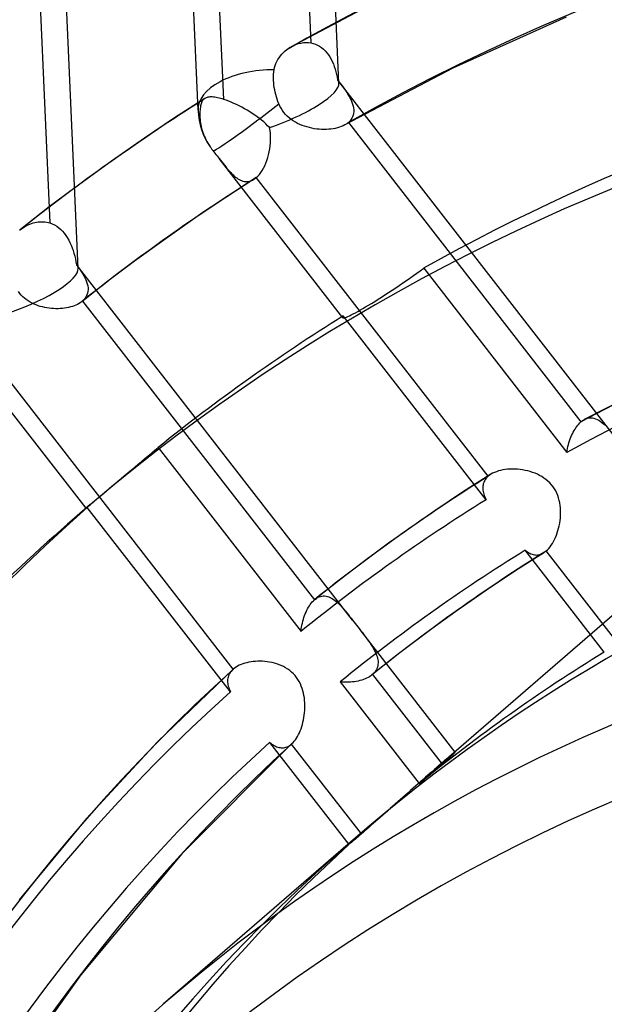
# Model space of a CAD drawing. Header units: millimetres. Extents: x -192 to 186, y -241 to 236.
# Tile 51 of 89: x -31 to -21, y 41 to 58. Entities that reach past the tile are written whole.
import ezdxf

# ---------------------------------------------------------------- set-up
doc = ezdxf.new("R2010")
doc.units = ezdxf.units.MM
doc.layers.add('MAIN-1', color=7, linetype='Continuous')
doc.layers.add('MAIN-2', color=7, linetype='Continuous')

msp = doc.modelspace()

# ---------------------------------------------------------------- linework, layer by layer
at = {"layer": 'MAIN-1'}
for centre, major_axis, start_param, end_param in [((-0.5, -0.433), (108.018, -124.728), 0.713724, 3.400514), ((-41, -35.507), (-104.417, 120.571), -3.141592, -0.857072), ((-41, -35.507), (103.763, -119.815), 0, 2.284521)]:
    msp.add_ellipse(centre, major_axis=major_axis, ratio=0.75, start_param=start_param, end_param=end_param, dxfattribs=at)
at = {"layer": 'MAIN-2'}
for p, q in [((-25.516, 56.843), (-26.859, 86.687)), ((-27.875, 56.387), (-29.219, 86.232)), ((-29.884, 53.736), (-31.227, 83.58)), ((-26.379, 66.263), (-25.985, 57.516)), ((-27.445, 56.569), (-27.837, 65.29)), ((-30.749, 63.219), (-30.357, 54.498)), ((-24.382, 58.478), (-26.318, 57.453)), ((-21.712, 57.948), (-23.607, 57.093)), ((-26.344, 57.438), (-26.332, 57.445)), ((-26.332, 57.445), (-26.319, 57.453)), ((-26.319, 57.453), (-26.28, 57.473)), ((-26.28, 57.473), (-26.239, 57.491)), ((-26.239, 57.491), (-26.197, 57.505)), ((-26.197, 57.505), (-26.155, 57.515)), ((-26.155, 57.515), (-26.112, 57.521)), ((-26.112, 57.521), (-26.069, 57.524)), ((-26.069, 57.524), (-26.027, 57.522)), ((-26.027, 57.522), (-25.985, 57.516)), ((-25.985, 57.516), (-25.947, 57.507)), ((-25.947, 57.507), (-25.91, 57.495)), ((-25.91, 57.495), (-25.875, 57.479)), ((-25.875, 57.479), (-25.84, 57.46)), ((-25.84, 57.46), (-25.808, 57.437)), ((-26.518, 57.269), (-26.496, 57.299)), ((-26.496, 57.299), (-26.473, 57.328)), ((-26.473, 57.328), (-26.447, 57.355)), ((-26.447, 57.355), (-26.421, 57.38)), ((-26.421, 57.38), (-26.392, 57.404)), ((-26.392, 57.404), (-26.381, 57.413)), ((-26.381, 57.413), (-26.369, 57.421)), ((-26.369, 57.421), (-26.357, 57.43)), ((-26.357, 57.43), (-26.344, 57.438)), ((-25.808, 57.437), (-25.777, 57.412)), ((-25.777, 57.412), (-25.747, 57.383)), ((-25.747, 57.383), (-25.719, 57.352)), ((-25.719, 57.352), (-25.694, 57.319)), ((-25.694, 57.319), (-25.67, 57.283)), ((-25.67, 57.283), (-25.648, 57.245)), ((-26.594, 57.103), (-26.584, 57.138)), ((-26.584, 57.138), (-26.571, 57.172)), ((-26.571, 57.172), (-26.556, 57.206)), ((-26.556, 57.206), (-26.538, 57.238)), ((-26.538, 57.238), (-26.518, 57.269)), ((-25.648, 57.245), (-25.628, 57.205)), ((-25.628, 57.205), (-25.61, 57.164)), ((-25.61, 57.164), (-25.594, 57.121)), ((-25.594, 57.121), (-25.58, 57.077)), ((-26.612, 56.959), (-26.61, 56.995)), ((-26.612, 56.923), (-26.612, 56.959)), ((-26.61, 56.995), (-26.606, 57.031)), ((-26.606, 57.031), (-26.601, 57.067)), ((-26.601, 57.067), (-26.594, 57.103)), ((-25.58, 57.077), (-25.567, 57.033)), ((-25.567, 57.033), (-25.556, 56.988)), ((-25.556, 56.988), (-25.546, 56.943)), ((-23.607, 57.093), (-25.418, 56.142)), ((-26.611, 56.887), (-26.612, 56.923)), ((-26.609, 56.848), (-26.611, 56.887)), ((-26.605, 56.809), (-26.609, 56.848)), ((-26.6, 56.769), (-26.605, 56.809)), ((-25.546, 56.943), (-25.538, 56.897)), ((-25.538, 56.897), (-25.51, 56.861)), ((-20.846, 50.851), (-25.535, 56.893)), ((-25.51, 56.861), (-25.483, 56.825)), ((-25.483, 56.825), (-25.457, 56.79)), ((-25.457, 56.79), (-25.432, 56.756)), ((-26.593, 56.729), (-26.6, 56.769)), ((-26.584, 56.689), (-26.593, 56.729)), ((-26.575, 56.651), (-26.584, 56.689)), ((-26.564, 56.614), (-26.575, 56.651)), ((-26.552, 56.575), (-26.564, 56.614)), ((-25.432, 56.756), (-25.409, 56.721)), ((-25.409, 56.721), (-25.386, 56.688)), ((-25.386, 56.688), (-25.365, 56.654)), ((-25.365, 56.654), (-25.346, 56.62)), ((-25.346, 56.62), (-25.328, 56.587)), ((-27.762, 56.586), (-28.271, 56.258)), ((-27.834, 56.461), (-27.838, 56.441)), ((-27.83, 56.48), (-27.834, 56.461)), ((-27.825, 56.498), (-27.83, 56.48)), ((-27.819, 56.514), (-27.825, 56.498)), ((-27.812, 56.529), (-27.819, 56.514)), ((-27.805, 56.543), (-27.812, 56.529)), ((-27.796, 56.555), (-27.805, 56.543)), ((-27.787, 56.566), (-27.796, 56.555)), ((-27.783, 56.57), (-27.787, 56.566)), ((-27.78, 56.573), (-27.783, 56.57)), ((-27.776, 56.576), (-27.78, 56.573)), ((-27.772, 56.58), (-27.776, 56.576)), ((-27.768, 56.583), (-27.772, 56.58)), ((-27.764, 56.585), (-27.768, 56.583)), ((-27.752, 56.592), (-27.764, 56.585)), ((-27.739, 56.598), (-27.752, 56.592)), ((-27.725, 56.603), (-27.739, 56.598)), ((-27.71, 56.607), (-27.725, 56.603)), ((-27.693, 56.609), (-27.71, 56.607)), ((-27.676, 56.611), (-27.693, 56.609)), ((-27.658, 56.611), (-27.676, 56.611)), ((-27.638, 56.611), (-27.658, 56.611)), ((-27.618, 56.609), (-27.638, 56.611)), ((-27.596, 56.607), (-27.618, 56.609)), ((-27.573, 56.603), (-27.596, 56.607)), ((-27.55, 56.598), (-27.573, 56.603)), ((-27.525, 56.592), (-27.55, 56.598)), ((-27.499, 56.586), (-27.525, 56.592)), ((-27.472, 56.578), (-27.499, 56.586)), ((-27.445, 56.569), (-27.472, 56.578)), ((-27.405, 56.555), (-27.445, 56.569)), ((-27.363, 56.539), (-27.405, 56.555)), ((-27.32, 56.522), (-27.363, 56.539)), ((-27.277, 56.503), (-27.32, 56.522)), ((-27.232, 56.482), (-27.277, 56.503)), ((-27.188, 56.461), (-27.232, 56.482)), ((-27.143, 56.438), (-27.188, 56.461)), ((-26.539, 56.536), (-26.552, 56.575)), ((-26.524, 56.497), (-26.539, 56.536)), ((-26.506, 56.458), (-26.524, 56.497)), ((-26.486, 56.421), (-26.506, 56.458)), ((-25.328, 56.587), (-25.312, 56.554)), ((-25.312, 56.554), (-25.299, 56.522)), ((-25.299, 56.522), (-25.287, 56.489)), ((-25.287, 56.489), (-25.278, 56.457)), ((-25.278, 56.457), (-25.272, 56.426)), ((-27.844, 56.372), (-27.845, 56.346)), ((-27.845, 56.346), (-27.845, 56.319)), ((-27.845, 56.319), (-27.845, 56.29)), ((-27.845, 56.29), (-27.845, 56.26)), ((-27.843, 56.396), (-27.844, 56.372)), ((-27.84, 56.419), (-27.843, 56.396)), ((-27.838, 56.441), (-27.84, 56.419)), ((-27.099, 56.413), (-27.143, 56.438)), ((-27.055, 56.388), (-27.099, 56.413)), ((-27.011, 56.362), (-27.055, 56.388)), ((-26.969, 56.335), (-27.011, 56.362)), ((-26.927, 56.307), (-26.969, 56.335)), ((-26.887, 56.279), (-26.927, 56.307)), ((-26.464, 56.385), (-26.486, 56.421)), ((-26.439, 56.351), (-26.464, 56.385)), ((-26.412, 56.319), (-26.439, 56.351)), ((-26.383, 56.289), (-26.412, 56.319)), ((-26.351, 56.26), (-26.383, 56.289)), ((-25.277, 56.308), (-25.287, 56.28)), ((-25.271, 56.336), (-25.277, 56.308)), ((-25.272, 56.426), (-25.269, 56.396)), ((-25.269, 56.366), (-25.271, 56.336)), ((-25.269, 56.396), (-25.269, 56.366)), ((-11.185, 56.361), (-23.885, 45.363)), ((-28.271, 56.258), (-28.773, 55.921)), ((-27.845, 56.26), (-27.843, 56.231)), ((-27.843, 56.231), (-27.84, 56.202)), ((-27.84, 56.202), (-27.836, 56.174)), ((-27.836, 56.174), (-27.831, 56.144)), ((-27.831, 56.144), (-27.825, 56.113)), ((-26.848, 56.25), (-26.887, 56.279)), ((-26.811, 56.221), (-26.848, 56.25)), ((-26.775, 56.191), (-26.811, 56.221)), ((-26.742, 56.16), (-26.775, 56.191)), ((-26.711, 56.129), (-26.742, 56.16)), ((-26.681, 56.097), (-26.711, 56.129)), ((-26.318, 56.234), (-26.351, 56.26)), ((-26.283, 56.21), (-26.318, 56.234)), ((-26.247, 56.188), (-26.283, 56.21)), ((-26.209, 56.168), (-26.247, 56.188)), ((-26.171, 56.149), (-26.209, 56.168)), ((-26.132, 56.133), (-26.171, 56.149)), ((-26.092, 56.119), (-26.132, 56.133)), ((-26.052, 56.107), (-26.092, 56.119)), ((-25.447, 56.127), (-25.477, 56.114)), ((-25.419, 56.141), (-25.447, 56.127)), ((-25.408, 56.147), (-25.419, 56.141)), ((-25.397, 56.154), (-25.408, 56.147)), ((-25.387, 56.161), (-25.397, 56.154)), ((-25.377, 56.168), (-25.387, 56.161)), ((-25.368, 56.176), (-25.377, 56.168)), ((-25.359, 56.183), (-25.368, 56.176)), ((-25.335, 56.205), (-25.359, 56.183)), ((-25.359, 56.183), (-21.462, 51.162)), ((-25.316, 56.229), (-25.335, 56.205)), ((-25.3, 56.254), (-25.316, 56.229)), ((-25.287, 56.28), (-25.3, 56.254)), ((-27.825, 56.113), (-27.817, 56.081)), ((-27.817, 56.081), (-27.807, 56.049)), ((-27.807, 56.049), (-27.796, 56.017)), ((-27.796, 56.017), (-27.785, 55.986)), ((-27.785, 55.986), (-27.772, 55.955)), ((-27.772, 55.955), (-27.758, 55.925)), ((-26.671, 56.047), (-26.681, 56.097)), ((-26.665, 55.997), (-26.671, 56.047)), ((-26.662, 55.946), (-26.665, 55.997)), ((-26.011, 56.096), (-26.052, 56.107)), ((-25.971, 56.087), (-26.011, 56.096)), ((-25.929, 56.079), (-25.971, 56.087)), ((-25.888, 56.073), (-25.929, 56.079)), ((-25.847, 56.069), (-25.888, 56.073)), ((-25.807, 56.067), (-25.847, 56.069)), ((-25.767, 56.066), (-25.807, 56.067)), ((-25.727, 56.066), (-25.767, 56.066)), ((-25.688, 56.068), (-25.727, 56.066)), ((-25.65, 56.072), (-25.688, 56.068)), ((-25.613, 56.077), (-25.65, 56.072)), ((-25.577, 56.084), (-25.613, 56.077)), ((-25.542, 56.093), (-25.577, 56.084)), ((-25.509, 56.102), (-25.542, 56.093)), ((-25.477, 56.114), (-25.509, 56.102)), ((-28.773, 55.921), (-29.329, 55.533)), ((-27.758, 55.925), (-27.744, 55.895)), ((-27.744, 55.895), (-27.728, 55.865)), ((-27.728, 55.865), (-27.711, 55.835)), ((-27.711, 55.835), (-27.692, 55.804)), ((-27.692, 55.804), (-27.672, 55.774)), ((-26.674, 55.742), (-26.667, 55.793)), ((-26.667, 55.793), (-26.663, 55.844)), ((-26.663, 55.844), (-26.661, 55.895)), ((-26.661, 55.895), (-26.662, 55.946)), ((-27.672, 55.774), (-27.665, 55.763)), ((-27.665, 55.763), (-27.657, 55.752)), ((-27.657, 55.752), (-27.65, 55.742)), ((-27.65, 55.742), (-27.642, 55.732)), ((-27.642, 55.732), (-27.634, 55.721)), ((-27.634, 55.721), (-27.627, 55.711)), ((-27.627, 55.711), (-27.61, 55.689)), ((-27.61, 55.689), (-27.593, 55.667)), ((-27.593, 55.667), (-27.576, 55.646)), ((-27.576, 55.646), (-27.559, 55.624)), ((-27.559, 55.624), (-27.542, 55.602)), ((-26.708, 55.593), (-26.695, 55.641)), ((-26.695, 55.641), (-26.683, 55.691)), ((-26.683, 55.691), (-26.674, 55.742)), ((-29.329, 55.533), (-29.881, 55.134)), ((-27.542, 55.602), (-27.525, 55.58)), ((-27.525, 55.58), (-27.502, 55.551)), ((-25.453, 52.91), (-27.525, 55.58)), ((-27.502, 55.551), (-27.479, 55.522)), ((-27.479, 55.522), (-27.457, 55.493)), ((-27.457, 55.493), (-27.435, 55.466)), ((-27.435, 55.466), (-27.414, 55.439)), ((-26.781, 55.418), (-26.76, 55.458)), ((-26.76, 55.458), (-26.741, 55.501)), ((-26.741, 55.501), (-26.724, 55.546)), ((-26.724, 55.546), (-26.708, 55.593)), ((-27.414, 55.439), (-27.393, 55.414)), ((-27.393, 55.414), (-27.372, 55.389)), ((-27.372, 55.389), (-27.351, 55.366)), ((-27.351, 55.366), (-27.33, 55.344)), ((-27.33, 55.344), (-27.31, 55.323)), ((-27.31, 55.323), (-27.289, 55.303)), ((-27.289, 55.303), (-27.269, 55.285)), ((-26.875, 55.285), (-26.85, 55.313)), ((-26.85, 55.313), (-26.826, 55.345)), ((-26.826, 55.345), (-26.803, 55.38)), ((-26.803, 55.38), (-26.781, 55.418)), ((-29.881, 55.134), (-30.368, 54.766)), ((-26.941, 55.23), (-27.41, 54.927)), ((-27.269, 55.285), (-27.249, 55.268)), ((-27.249, 55.268), (-27.229, 55.253)), ((-27.229, 55.253), (-27.208, 55.239)), ((-27.208, 55.239), (-27.188, 55.227)), ((-27.188, 55.227), (-27.168, 55.217)), ((-27.168, 55.217), (-27.147, 55.208)), ((-27.147, 55.208), (-27.127, 55.201)), ((-27.127, 55.201), (-27.106, 55.196)), ((-27.106, 55.196), (-27.086, 55.193)), ((-27.086, 55.193), (-27.065, 55.192)), ((-27.065, 55.192), (-27.044, 55.193)), ((-27.044, 55.193), (-27.024, 55.196)), ((-27.024, 55.196), (-27.003, 55.201)), ((-27.003, 55.201), (-26.982, 55.209)), ((-26.982, 55.209), (-26.962, 55.218)), ((-26.962, 55.218), (-26.942, 55.23)), ((-26.942, 55.23), (-26.935, 55.234)), ((-26.935, 55.234), (-26.928, 55.239)), ((-26.928, 55.239), (-26.922, 55.244)), ((-26.922, 55.244), (-26.915, 55.249)), ((-26.915, 55.249), (-26.908, 55.254)), ((-26.908, 55.254), (-26.901, 55.26)), ((-26.901, 55.26), (-26.875, 55.285)), ((-23.016, 50.252), (-26.901, 55.26)), ((-27.41, 54.927), (-27.874, 54.616)), ((-30.368, 54.766), (-30.849, 54.39)), ((-30.75, 54.454), (-30.724, 54.468)), ((-30.724, 54.468), (-30.697, 54.48)), ((-30.697, 54.48), (-30.669, 54.49)), ((-30.669, 54.49), (-30.641, 54.5)), ((-30.641, 54.5), (-30.612, 54.507)), ((-30.612, 54.507), (-30.584, 54.513)), ((-30.584, 54.513), (-30.555, 54.517)), ((-30.555, 54.517), (-30.526, 54.52)), ((-30.526, 54.52), (-30.498, 54.52)), ((-30.498, 54.52), (-30.469, 54.52)), ((-30.469, 54.52), (-30.441, 54.517)), ((-30.441, 54.517), (-30.412, 54.512)), ((-30.412, 54.512), (-30.384, 54.506)), ((-30.384, 54.506), (-30.357, 54.498)), ((-30.357, 54.498), (-30.318, 54.483)), ((-30.318, 54.483), (-30.281, 54.465)), ((-27.874, 54.616), (-28.412, 54.24)), ((-30.864, 54.377), (-30.862, 54.379)), ((-30.862, 54.379), (-30.86, 54.381)), ((-30.86, 54.381), (-30.858, 54.383)), ((-30.858, 54.383), (-30.855, 54.384)), ((-30.855, 54.384), (-30.853, 54.386)), ((-30.853, 54.386), (-30.851, 54.388)), ((-30.851, 54.388), (-30.827, 54.406)), ((-30.827, 54.406), (-30.802, 54.424)), ((-30.802, 54.424), (-30.777, 54.44)), ((-30.777, 54.44), (-30.75, 54.454)), ((-30.281, 54.465), (-30.245, 54.443)), ((-30.245, 54.443), (-30.211, 54.418)), ((-30.211, 54.418), (-30.178, 54.39)), ((-30.178, 54.39), (-30.147, 54.359)), ((-30.147, 54.359), (-30.118, 54.326)), ((-30.118, 54.326), (-30.092, 54.29)), ((-30.092, 54.29), (-30.067, 54.252)), ((-30.067, 54.252), (-30.044, 54.212)), ((-30.044, 54.212), (-30.023, 54.171)), ((-30.023, 54.171), (-30.003, 54.127)), ((-28.412, 54.24), (-28.943, 53.856)), ((-30.003, 54.127), (-29.986, 54.083)), ((-29.986, 54.083), (-29.97, 54.037)), ((-29.97, 54.037), (-29.955, 53.99)), ((-29.955, 53.99), (-29.943, 53.943)), ((-29.943, 53.943), (-29.932, 53.895)), ((-29.932, 53.895), (-29.922, 53.847)), ((-29.922, 53.847), (-29.913, 53.798)), ((-28.943, 53.856), (-29.387, 53.521)), ((-29.913, 53.798), (-29.885, 53.76)), ((-25.288, 47.84), (-29.902, 53.786)), ((-29.885, 53.76), (-29.859, 53.722)), ((-29.859, 53.722), (-29.834, 53.686)), ((-29.834, 53.686), (-29.811, 53.649)), ((-29.811, 53.649), (-29.79, 53.614)), ((-24.27, 53.615), (-24.212, 53.656)), ((-24.212, 53.656), (-24.154, 53.698)), ((-24.154, 53.698), (-24.097, 53.74)), ((-24.097, 53.74), (-21.699, 50.649)), ((-29.387, 53.521), (-29.825, 53.179)), ((-29.79, 53.614), (-29.772, 53.579)), ((-29.772, 53.579), (-29.756, 53.544)), ((-29.756, 53.544), (-29.743, 53.51)), ((-29.743, 53.51), (-29.732, 53.477)), ((-29.732, 53.477), (-29.725, 53.444)), ((-24.505, 53.452), (-24.445, 53.493)), ((-24.445, 53.493), (-24.386, 53.534)), ((-24.386, 53.534), (-24.328, 53.574)), ((-24.328, 53.574), (-24.27, 53.615)), ((-30.863, 53.317), (-30.886, 53.347)), ((-30.838, 53.289), (-30.863, 53.317)), ((-29.728, 53.32), (-29.737, 53.291)), ((-29.722, 53.35), (-29.728, 53.32)), ((-29.725, 53.444), (-29.72, 53.412)), ((-29.719, 53.381), (-29.722, 53.35)), ((-29.72, 53.412), (-29.719, 53.381)), ((-24.746, 53.293), (-24.687, 53.331)), ((-24.687, 53.331), (-24.626, 53.371)), ((-24.626, 53.371), (-24.566, 53.412)), ((-24.566, 53.412), (-24.505, 53.452)), ((-30.812, 53.262), (-30.838, 53.289)), ((-30.784, 53.237), (-30.812, 53.262)), ((-30.754, 53.214), (-30.784, 53.237)), ((-30.723, 53.192), (-30.754, 53.214)), ((-30.691, 53.172), (-30.723, 53.192)), ((-30.658, 53.154), (-30.691, 53.172)), ((-30.624, 53.138), (-30.658, 53.154)), ((-29.87, 53.148), (-29.896, 53.134)), ((-29.847, 53.163), (-29.87, 53.148)), ((-29.825, 53.179), (-29.847, 53.163)), ((-29.823, 53.18), (-29.825, 53.179)), ((-29.821, 53.182), (-29.823, 53.18)), ((-29.819, 53.184), (-29.821, 53.182)), ((-29.817, 53.185), (-29.819, 53.184)), ((-29.815, 53.187), (-29.817, 53.185)), ((-29.813, 53.189), (-29.815, 53.187)), ((-29.789, 53.212), (-29.813, 53.189)), ((-29.813, 53.189), (-25.927, 48.181)), ((-29.768, 53.237), (-29.789, 53.212)), ((-29.751, 53.264), (-29.768, 53.237)), ((-29.737, 53.291), (-29.751, 53.264)), ((-25.021, 53.12), (-24.97, 53.151)), ((-24.97, 53.151), (-24.917, 53.184)), ((-24.917, 53.184), (-24.862, 53.219)), ((-24.862, 53.219), (-24.805, 53.255)), ((-24.805, 53.255), (-24.746, 53.293)), ((-30.59, 53.124), (-30.624, 53.138)), ((-30.554, 53.111), (-30.59, 53.124)), ((-30.519, 53.1), (-30.554, 53.111)), ((-30.483, 53.09), (-30.519, 53.1)), ((-30.446, 53.081), (-30.483, 53.09)), ((-30.409, 53.074), (-30.446, 53.081)), ((-30.372, 53.069), (-30.409, 53.074)), ((-30.334, 53.065), (-30.372, 53.069)), ((-30.297, 53.062), (-30.334, 53.065)), ((-30.259, 53.061), (-30.297, 53.062)), ((-30.222, 53.061), (-30.259, 53.061)), ((-30.185, 53.062), (-30.222, 53.061)), ((-30.149, 53.065), (-30.185, 53.062)), ((-30.114, 53.069), (-30.149, 53.065)), ((-30.079, 53.075), (-30.114, 53.069)), ((-30.046, 53.082), (-30.079, 53.075)), ((-30.013, 53.09), (-30.046, 53.082)), ((-29.982, 53.099), (-30.013, 53.09)), ((-29.951, 53.109), (-29.982, 53.099)), ((-29.923, 53.121), (-29.951, 53.109)), ((-29.896, 53.134), (-29.923, 53.121)), ((-25.276, 52.974), (-25.239, 52.994)), ((-25.239, 52.994), (-25.2, 53.016)), ((-25.2, 53.016), (-25.158, 53.04)), ((-25.158, 53.04), (-25.114, 53.065)), ((-25.114, 53.065), (-25.069, 53.092)), ((-25.069, 53.092), (-25.021, 53.12)), ((-25.454, 52.922), (-25.455, 52.917)), ((-25.455, 52.917), (-25.454, 52.913)), ((-25.452, 52.927), (-25.454, 52.922)), ((-25.454, 52.913), (-25.453, 52.91)), ((-25.453, 52.91), (-25.448, 52.907)), ((-25.448, 52.933), (-25.452, 52.927)), ((-25.444, 52.94), (-25.448, 52.933)), ((-25.448, 52.907), (-25.439, 52.907)), ((-23.052, 49.857), (-25.444, 52.94)), ((-25.439, 52.907), (-25.427, 52.909)), ((-25.427, 52.909), (-25.41, 52.913)), ((-25.41, 52.913), (-25.391, 52.92)), ((-25.391, 52.92), (-25.367, 52.93)), ((-25.367, 52.93), (-25.34, 52.942)), ((-25.34, 52.942), (-25.31, 52.957)), ((-25.31, 52.957), (-25.276, 52.974)), ((-29.753, 49.715), (-31.828, 52.39)), ((-27.286, 47.02), (-31.182, 52.041)), ((-19.944, 51.953), (-21.406, 51.202)), ((-21.462, 51.162), (-21.453, 51.17)), ((-21.453, 51.17), (-21.443, 51.178)), ((-21.443, 51.178), (-21.434, 51.185)), ((-21.434, 51.185), (-21.424, 51.191)), ((-21.424, 51.191), (-21.414, 51.197)), ((-21.414, 51.197), (-21.405, 51.203)), ((-21.405, 51.203), (-21.378, 51.215)), ((-21.378, 51.215), (-21.352, 51.224)), ((-21.352, 51.224), (-21.325, 51.229)), ((-21.325, 51.229), (-21.298, 51.231)), ((-21.298, 51.231), (-21.271, 51.23)), ((-21.271, 51.23), (-21.244, 51.225)), ((-21.244, 51.225), (-21.218, 51.217)), ((-21.218, 51.217), (-21.191, 51.205)), ((-21.191, 51.205), (-21.165, 51.191)), ((-21.165, 51.191), (-21.139, 51.174)), ((-21.139, 51.174), (-21.113, 51.154)), ((-21.591, 50.992), (-21.577, 51.018)), ((-21.577, 51.018), (-21.562, 51.042)), ((-21.562, 51.042), (-21.546, 51.066)), ((-21.546, 51.066), (-21.53, 51.088)), ((-21.53, 51.088), (-21.514, 51.109)), ((-21.514, 51.109), (-21.497, 51.128)), ((-21.497, 51.128), (-21.48, 51.146)), ((-21.48, 51.146), (-21.462, 51.162)), ((-21.113, 51.154), (-21.087, 51.132)), ((-21.087, 51.132), (-21.061, 51.108)), ((-21.663, 50.815), (-21.653, 50.847)), ((-21.653, 50.847), (-21.642, 50.877)), ((-21.642, 50.877), (-21.63, 50.907)), ((-21.63, 50.907), (-21.618, 50.936)), ((-21.618, 50.936), (-21.605, 50.965)), ((-21.605, 50.965), (-21.591, 50.992)), ((-28.656, 50.642), (-28.6, 50.689)), ((-28.6, 50.689), (-28.544, 50.735)), ((-28.544, 50.735), (-26.152, 47.652)), ((-21.699, 50.649), (-21.693, 50.683)), ((-21.693, 50.683), (-21.687, 50.717)), ((-21.687, 50.717), (-21.68, 50.75)), ((-21.68, 50.75), (-21.672, 50.783)), ((-21.672, 50.783), (-21.663, 50.815)), ((-28.823, 50.501), (-28.768, 50.548)), ((-28.768, 50.548), (-28.712, 50.594)), ((-28.712, 50.594), (-28.656, 50.642)), ((-29.051, 50.31), (-28.994, 50.358)), ((-28.994, 50.358), (-28.937, 50.406)), ((-28.937, 50.406), (-28.88, 50.454)), ((-28.88, 50.454), (-28.823, 50.501)), ((-22.808, 50.35), (-22.844, 50.341)), ((-22.77, 50.358), (-22.808, 50.35)), ((-22.731, 50.364), (-22.77, 50.358)), ((-22.691, 50.369), (-22.731, 50.364)), ((-22.651, 50.372), (-22.691, 50.369)), ((-22.609, 50.373), (-22.651, 50.372)), ((-22.567, 50.372), (-22.609, 50.373)), ((-22.524, 50.369), (-22.567, 50.372)), ((-22.482, 50.365), (-22.524, 50.369)), ((-22.439, 50.359), (-22.482, 50.365)), ((-22.397, 50.351), (-22.439, 50.359)), ((-22.354, 50.342), (-22.397, 50.351)), ((-22.313, 50.33), (-22.354, 50.342)), ((-29.218, 50.171), (-29.164, 50.217)), ((-29.164, 50.217), (-29.108, 50.263)), ((-29.108, 50.263), (-29.051, 50.31)), ((-22.971, 50.285), (-23.444, 49.983)), ((-23.073, 50.184), (-23.083, 50.165)), ((-23.061, 50.202), (-23.073, 50.184)), ((-23.048, 50.22), (-23.061, 50.202)), ((-23.033, 50.236), (-23.048, 50.22)), ((-23.016, 50.252), (-23.033, 50.236)), ((-23.009, 50.258), (-23.016, 50.252)), ((-23.001, 50.264), (-23.009, 50.258)), ((-22.994, 50.269), (-23.001, 50.264)), ((-22.986, 50.275), (-22.994, 50.269)), ((-22.978, 50.28), (-22.986, 50.275)), ((-22.97, 50.285), (-22.978, 50.28)), ((-22.942, 50.302), (-22.97, 50.285)), ((-22.911, 50.316), (-22.942, 50.302)), ((-22.879, 50.329), (-22.911, 50.316)), ((-22.844, 50.341), (-22.879, 50.329)), ((-22.272, 50.317), (-22.313, 50.33)), ((-22.232, 50.302), (-22.272, 50.317)), ((-22.193, 50.286), (-22.232, 50.302)), ((-22.155, 50.267), (-22.193, 50.286)), ((-22.118, 50.246), (-22.155, 50.267)), ((-22.082, 50.223), (-22.118, 50.246)), ((-22.048, 50.198), (-22.082, 50.223)), ((-22.015, 50.171), (-22.048, 50.198)), ((-29.413, 50.007), (-29.368, 50.045)), ((-29.368, 50.045), (-29.32, 50.085)), ((-29.32, 50.085), (-29.27, 50.127)), ((-29.27, 50.127), (-29.218, 50.171)), ((-23.106, 50.084), (-23.107, 50.063)), ((-23.107, 50.063), (-23.107, 50.041)), ((-23.107, 50.041), (-23.105, 50.019)), ((-23.103, 50.105), (-23.106, 50.084)), ((-23.105, 50.019), (-23.101, 49.997)), ((-23.098, 50.126), (-23.103, 50.105)), ((-23.091, 50.146), (-23.098, 50.126)), ((-23.083, 50.165), (-23.091, 50.146)), ((-21.984, 50.141), (-22.015, 50.171)), ((-21.956, 50.11), (-21.984, 50.141)), ((-21.93, 50.077), (-21.956, 50.11)), ((-21.906, 50.042), (-21.93, 50.077)), ((-21.885, 50.006), (-21.906, 50.042)), ((-29.634, 49.82), (-29.603, 49.846)), ((-29.603, 49.846), (-29.57, 49.874)), ((-29.57, 49.874), (-29.534, 49.905)), ((-29.534, 49.905), (-29.496, 49.937)), ((-29.496, 49.937), (-29.455, 49.971)), ((-29.455, 49.971), (-29.413, 50.007)), ((-23.444, 49.983), (-23.911, 49.672)), ((-23.101, 49.997), (-23.096, 49.974)), ((-23.096, 49.974), (-23.09, 49.951)), ((-23.09, 49.951), (-23.082, 49.928)), ((-23.082, 49.928), (-23.073, 49.905)), ((-23.073, 49.905), (-23.063, 49.881)), ((-23.063, 49.881), (-23.052, 49.857)), ((-21.866, 49.968), (-21.885, 50.006)), ((-21.85, 49.928), (-21.866, 49.968)), ((-21.836, 49.888), (-21.85, 49.928)), ((-21.825, 49.847), (-21.836, 49.888)), ((-21.816, 49.805), (-21.825, 49.847)), ((-29.683, 49.777), (-29.946, 49.549)), ((-29.752, 49.715), (-29.75, 49.718)), ((-29.75, 49.717), (-29.752, 49.715)), ((-29.752, 49.715), (-29.752, 49.715)), ((-29.75, 49.718), (-29.745, 49.723)), ((-29.748, 49.719), (-29.75, 49.717)), ((-29.744, 49.722), (-29.748, 49.719)), ((-29.745, 49.723), (-29.735, 49.731)), ((-29.739, 49.726), (-29.744, 49.722)), ((-29.733, 49.731), (-29.739, 49.726)), ((-29.735, 49.731), (-29.722, 49.743)), ((-27.334, 46.64), (-29.733, 49.731)), ((-29.722, 49.743), (-29.705, 49.758)), ((-29.705, 49.758), (-29.685, 49.776)), ((-29.685, 49.776), (-29.661, 49.796)), ((-29.661, 49.796), (-29.634, 49.82)), ((-21.81, 49.763), (-21.816, 49.805)), ((-21.805, 49.721), (-21.81, 49.763)), ((-21.803, 49.679), (-21.805, 49.721)), ((-23.911, 49.672), (-24.477, 49.277)), ((-21.812, 49.508), (-21.807, 49.551)), ((-21.807, 49.551), (-21.804, 49.594)), ((-21.804, 49.594), (-21.803, 49.636)), ((-21.803, 49.636), (-21.803, 49.679)), ((-21.848, 49.342), (-21.837, 49.382)), ((-21.837, 49.382), (-21.827, 49.424)), ((-21.827, 49.424), (-21.819, 49.466)), ((-21.819, 49.466), (-21.812, 49.508)), ((-24.477, 49.277), (-25.035, 48.873)), ((-21.923, 49.158), (-21.906, 49.192)), ((-21.906, 49.192), (-21.889, 49.227)), ((-21.889, 49.227), (-21.874, 49.264)), ((-21.874, 49.264), (-21.86, 49.302)), ((-21.86, 49.302), (-21.848, 49.342)), ((-22.044, 49), (-22.022, 49.021)), ((-22.022, 49.021), (-22.001, 49.043)), ((-22.001, 49.043), (-21.98, 49.069)), ((-21.98, 49.069), (-21.96, 49.096)), ((-21.96, 49.096), (-21.941, 49.126)), ((-21.941, 49.126), (-21.923, 49.158)), ((-25.035, 48.873), (-25.48, 48.535)), ((-22.086, 48.969), (-22.57, 48.661)), ((-22.395, 49.011), (-22.376, 48.997)), ((-21.072, 47.305), (-22.395, 49.011)), ((-22.376, 48.997), (-22.357, 48.983)), ((-22.357, 48.983), (-22.338, 48.971)), ((-22.338, 48.971), (-22.319, 48.961)), ((-22.319, 48.961), (-22.3, 48.952)), ((-22.3, 48.952), (-22.28, 48.944)), ((-22.28, 48.944), (-22.261, 48.939)), ((-22.261, 48.939), (-22.241, 48.935)), ((-22.241, 48.935), (-22.222, 48.933)), ((-22.222, 48.933), (-22.202, 48.932)), ((-22.202, 48.932), (-22.183, 48.934)), ((-22.183, 48.934), (-22.163, 48.937)), ((-22.163, 48.937), (-22.144, 48.942)), ((-22.144, 48.942), (-22.124, 48.949)), ((-22.124, 48.949), (-22.105, 48.958)), ((-22.105, 48.958), (-22.086, 48.969)), ((-22.086, 48.969), (-22.079, 48.974)), ((-22.079, 48.974), (-22.072, 48.978)), ((-22.072, 48.978), (-22.065, 48.983)), ((-22.065, 48.983), (-22.058, 48.989)), ((-22.058, 48.989), (-22.051, 48.994)), ((-22.051, 48.994), (-22.044, 49)), ((-20.878, 47.497), (-22.044, 49)), ((-25.48, 48.535), (-25.918, 48.189)), ((-22.57, 48.661), (-23.047, 48.343)), ((-25.918, 48.189), (-25.895, 48.205)), ((-25.895, 48.205), (-25.873, 48.219)), ((-25.873, 48.219), (-25.85, 48.23)), ((-25.85, 48.23), (-25.827, 48.238)), ((-25.827, 48.238), (-25.803, 48.243)), ((-25.803, 48.243), (-25.779, 48.246)), ((-25.779, 48.246), (-25.756, 48.246)), ((-25.756, 48.246), (-25.732, 48.243)), ((-25.732, 48.243), (-25.709, 48.238)), ((-25.709, 48.238), (-25.685, 48.23)), ((-25.685, 48.23), (-25.662, 48.22)), ((-25.662, 48.22), (-25.639, 48.208)), ((-25.639, 48.208), (-25.616, 48.194)), ((-23.047, 48.343), (-23.559, 47.987)), ((-26.055, 48.005), (-26.041, 48.032)), ((-26.041, 48.032), (-26.027, 48.057)), ((-26.027, 48.057), (-26.012, 48.082)), ((-26.012, 48.082), (-25.996, 48.105)), ((-25.996, 48.105), (-25.98, 48.126)), ((-25.98, 48.126), (-25.963, 48.146)), ((-25.963, 48.146), (-25.945, 48.164)), ((-25.945, 48.164), (-25.927, 48.181)), ((-25.927, 48.181), (-25.926, 48.182)), ((-25.926, 48.182), (-25.924, 48.184)), ((-25.924, 48.184), (-25.923, 48.185)), ((-25.923, 48.185), (-25.921, 48.186)), ((-25.921, 48.186), (-25.919, 48.188)), ((-25.919, 48.188), (-25.918, 48.189)), ((-25.616, 48.194), (-25.593, 48.178)), ((-25.593, 48.178), (-25.57, 48.16)), ((-25.57, 48.16), (-25.547, 48.141)), ((-25.547, 48.141), (-25.524, 48.119)), ((-25.524, 48.119), (-25.501, 48.097)), ((-25.501, 48.097), (-25.479, 48.073)), ((-25.479, 48.073), (-25.456, 48.048)), ((-25.456, 48.048), (-25.433, 48.021)), ((-26.112, 47.854), (-26.103, 47.886)), ((-26.103, 47.886), (-26.092, 47.917)), ((-26.092, 47.917), (-26.081, 47.947)), ((-26.081, 47.947), (-26.068, 47.976)), ((-26.068, 47.976), (-26.055, 48.005)), ((-25.433, 48.021), (-25.41, 47.994)), ((-25.41, 47.994), (-25.386, 47.965)), ((-25.386, 47.965), (-25.362, 47.935)), ((-25.362, 47.935), (-25.338, 47.904)), ((-25.338, 47.904), (-25.313, 47.873)), ((-25.313, 47.873), (-25.288, 47.84)), ((-23.559, 47.987), (-24.063, 47.62)), ((-26.148, 47.687), (-26.142, 47.721)), ((-26.142, 47.721), (-26.136, 47.755)), ((-26.136, 47.755), (-26.129, 47.789)), ((-26.129, 47.789), (-26.121, 47.822)), ((-26.121, 47.822), (-26.112, 47.854)), ((-25.288, 47.84), (-25.266, 47.812)), ((-25.266, 47.812), (-25.244, 47.784)), ((-25.244, 47.784), (-25.222, 47.755)), ((-25.222, 47.755), (-25.2, 47.727)), ((-25.2, 47.727), (-25.178, 47.698)), ((-26.152, 47.652), (-26.148, 47.687)), ((-25.178, 47.698), (-25.155, 47.669)), ((-23.569, 45.625), (-25.156, 47.67)), ((-25.155, 47.669), (-25.13, 47.637)), ((-25.13, 47.637), (-25.106, 47.605)), ((-25.106, 47.605), (-25.082, 47.573)), ((-25.082, 47.573), (-25.058, 47.542)), ((-25.058, 47.542), (-25.036, 47.512)), ((-24.063, 47.62), (-24.518, 47.275)), ((-25.036, 47.512), (-25.014, 47.482)), ((-25.014, 47.482), (-24.994, 47.452)), ((-24.994, 47.452), (-24.974, 47.423)), ((-24.974, 47.423), (-24.956, 47.394)), ((-24.956, 47.394), (-24.939, 47.365)), ((-24.518, 47.275), (-24.965, 46.921)), ((-24.939, 47.365), (-24.924, 47.337)), ((-24.924, 47.337), (-24.91, 47.31)), ((-24.91, 47.31), (-24.897, 47.282)), ((-24.897, 47.282), (-24.887, 47.255)), ((-24.887, 47.255), (-24.878, 47.229)), ((-24.878, 47.229), (-24.871, 47.203)), ((-27.24, 47.054), (-27.264, 47.037)), ((-27.214, 47.069), (-27.24, 47.054)), ((-27.186, 47.083), (-27.214, 47.069)), ((-27.157, 47.096), (-27.186, 47.083)), ((-27.126, 47.108), (-27.157, 47.096)), ((-27.093, 47.118), (-27.126, 47.108)), ((-27.059, 47.127), (-27.093, 47.118)), ((-27.024, 47.135), (-27.059, 47.127)), ((-26.988, 47.141), (-27.024, 47.135)), ((-26.951, 47.146), (-26.988, 47.141)), ((-26.913, 47.149), (-26.951, 47.146)), ((-26.875, 47.151), (-26.913, 47.149)), ((-26.836, 47.151), (-26.875, 47.151)), ((-26.796, 47.15), (-26.836, 47.151)), ((-26.757, 47.147), (-26.796, 47.15)), ((-26.717, 47.143), (-26.757, 47.147)), ((-26.677, 47.137), (-26.717, 47.143)), ((-26.637, 47.129), (-26.677, 47.137)), ((-26.598, 47.119), (-26.637, 47.129)), ((-26.559, 47.107), (-26.598, 47.119)), ((-26.52, 47.094), (-26.559, 47.107)), ((-26.482, 47.078), (-26.52, 47.094)), ((-26.445, 47.061), (-26.482, 47.078)), ((-26.409, 47.041), (-26.445, 47.061)), ((-26.375, 47.019), (-26.409, 47.041)), ((-24.872, 47.054), (-24.88, 47.031)), ((-24.866, 47.078), (-24.872, 47.054)), ((-24.871, 47.203), (-24.866, 47.177)), ((-24.866, 47.177), (-24.862, 47.151)), ((-24.863, 47.102), (-24.866, 47.078)), ((-24.861, 47.126), (-24.863, 47.102)), ((-24.862, 47.151), (-24.861, 47.126)), ((-27.292, 47.014), (-28.554, 45.801)), ((-27.373, 46.886), (-27.378, 46.865)), ((-27.367, 46.906), (-27.373, 46.886)), ((-27.359, 46.925), (-27.367, 46.906)), ((-27.349, 46.944), (-27.359, 46.925)), ((-27.337, 46.963), (-27.349, 46.944)), ((-27.324, 46.981), (-27.337, 46.963)), ((-27.309, 46.998), (-27.324, 46.981)), ((-27.292, 47.014), (-27.309, 46.998)), ((-27.291, 47.015), (-27.292, 47.014)), ((-27.29, 47.016), (-27.291, 47.015)), ((-27.289, 47.017), (-27.29, 47.016)), ((-27.288, 47.018), (-27.289, 47.017)), ((-27.287, 47.019), (-27.288, 47.018)), ((-27.286, 47.02), (-27.287, 47.019)), ((-27.264, 47.037), (-27.286, 47.02)), ((-26.341, 46.995), (-26.375, 47.019)), ((-26.31, 46.969), (-26.341, 46.995)), ((-26.28, 46.941), (-26.31, 46.969)), ((-26.252, 46.911), (-26.28, 46.941)), ((-26.227, 46.879), (-26.252, 46.911)), ((-26.203, 46.845), (-26.227, 46.879)), ((-25.029, 46.879), (-25.054, 46.867)), ((-25.006, 46.892), (-25.029, 46.879)), ((-24.985, 46.906), (-25.006, 46.892)), ((-24.965, 46.921), (-24.985, 46.906)), ((-24.964, 46.922), (-24.965, 46.921)), ((-24.962, 46.924), (-24.964, 46.922)), ((-24.96, 46.925), (-24.962, 46.924)), ((-24.959, 46.926), (-24.96, 46.925)), ((-24.957, 46.927), (-24.959, 46.926)), ((-24.956, 46.929), (-24.957, 46.927)), ((-24.936, 46.948), (-24.956, 46.929)), ((-24.956, 46.929), (-23.79, 45.426)), ((-24.918, 46.967), (-24.936, 46.948)), ((-24.903, 46.988), (-24.918, 46.967)), ((-24.89, 47.009), (-24.903, 46.988)), ((-24.88, 47.031), (-24.89, 47.009)), ((-27.381, 46.844), (-27.382, 46.823)), ((-27.382, 46.823), (-27.381, 46.801)), ((-27.378, 46.865), (-27.381, 46.844)), ((-27.381, 46.801), (-27.379, 46.779)), ((-27.379, 46.779), (-27.375, 46.756)), ((-27.375, 46.756), (-27.37, 46.734)), ((-27.37, 46.734), (-27.363, 46.711)), ((-27.363, 46.711), (-27.355, 46.687)), ((-26.182, 46.81), (-26.203, 46.845)), ((-26.163, 46.774), (-26.182, 46.81)), ((-26.147, 46.736), (-26.163, 46.774)), ((-26.132, 46.697), (-26.147, 46.736)), ((-25.461, 46.803), (-25.495, 46.806)), ((-25.495, 46.806), (-24.171, 45.1)), ((-25.426, 46.801), (-25.461, 46.803)), ((-25.392, 46.8), (-25.426, 46.801)), ((-25.357, 46.801), (-25.392, 46.8)), ((-25.324, 46.803), (-25.357, 46.801)), ((-25.29, 46.805), (-25.324, 46.803)), ((-25.258, 46.809), (-25.29, 46.805)), ((-25.226, 46.814), (-25.258, 46.809)), ((-25.194, 46.82), (-25.226, 46.814)), ((-25.164, 46.827), (-25.194, 46.82)), ((-25.135, 46.836), (-25.164, 46.827)), ((-25.106, 46.845), (-25.135, 46.836)), ((-25.079, 46.855), (-25.106, 46.845)), ((-25.054, 46.867), (-25.079, 46.855)), ((-27.355, 46.687), (-27.345, 46.664)), ((-27.345, 46.664), (-27.334, 46.64)), ((-26.12, 46.657), (-26.132, 46.697)), ((-26.11, 46.617), (-26.12, 46.657)), ((-26.102, 46.577), (-26.11, 46.617)), ((-26.095, 46.536), (-26.102, 46.577)), ((-26.091, 46.495), (-26.095, 46.536)), ((-26.088, 46.454), (-26.091, 46.495)), ((-26.087, 46.412), (-26.088, 46.454)), ((-26.087, 46.371), (-26.087, 46.412)), ((-26.103, 46.209), (-26.097, 46.249)), ((-26.097, 46.249), (-26.093, 46.289)), ((-26.093, 46.289), (-26.089, 46.33)), ((-26.089, 46.33), (-26.087, 46.371)), ((-26.152, 46.021), (-26.14, 46.057)), ((-26.14, 46.057), (-26.129, 46.093)), ((-26.129, 46.093), (-26.119, 46.131)), ((-26.119, 46.131), (-26.111, 46.17)), ((-26.111, 46.17), (-26.103, 46.209)), ((-26.228, 45.863), (-26.211, 45.891)), ((-26.211, 45.891), (-26.195, 45.921)), ((-26.195, 45.921), (-26.179, 45.953)), ((-26.179, 45.953), (-26.165, 45.986)), ((-26.165, 45.986), (-26.152, 46.021)), ((-28.554, 45.801), (-29.746, 44.515)), ((-26.304, 45.77), (-28.149, 43.923)), ((-26.676, 45.792), (-26.657, 45.777)), ((-25.348, 44.081), (-26.676, 45.792)), ((-26.657, 45.777), (-26.638, 45.763)), ((-26.638, 45.763), (-26.619, 45.75)), ((-26.619, 45.75), (-26.6, 45.738)), ((-26.6, 45.738), (-26.58, 45.728)), ((-26.58, 45.728), (-26.561, 45.719)), ((-26.561, 45.719), (-26.541, 45.712)), ((-26.386, 45.717), (-26.367, 45.725)), ((-26.367, 45.725), (-26.348, 45.736)), ((-26.348, 45.736), (-26.33, 45.749)), ((-26.33, 45.749), (-26.311, 45.764)), ((-26.311, 45.764), (-26.31, 45.765)), ((-25.141, 44.256), (-26.311, 45.764)), ((-26.31, 45.765), (-26.309, 45.766)), ((-26.309, 45.766), (-26.308, 45.767)), ((-26.308, 45.767), (-26.307, 45.768)), ((-26.307, 45.768), (-26.305, 45.769)), ((-26.305, 45.769), (-26.304, 45.77)), ((-26.304, 45.77), (-26.284, 45.79)), ((-26.284, 45.79), (-26.265, 45.812)), ((-26.265, 45.812), (-26.246, 45.836)), ((-26.246, 45.836), (-26.228, 45.863)), ((-26.541, 45.712), (-26.522, 45.707)), ((-26.522, 45.707), (-26.503, 45.703)), ((-26.503, 45.703), (-26.483, 45.7)), ((-26.483, 45.7), (-26.463, 45.7)), ((-26.463, 45.7), (-26.444, 45.701)), ((-26.444, 45.701), (-26.424, 45.705)), ((-26.424, 45.705), (-26.405, 45.71)), ((-26.405, 45.71), (-26.386, 45.717)), ((-23.645, 45.567), (-23.664, 45.551)), ((-23.662, 45.538), (-23.643, 45.555)), ((-23.627, 45.582), (-23.645, 45.567)), ((-23.643, 45.555), (-23.625, 45.571)), ((-23.612, 45.594), (-23.627, 45.582)), ((-23.625, 45.571), (-23.61, 45.585)), ((-23.6, 45.604), (-23.612, 45.594)), ((-23.61, 45.585), (-23.597, 45.597)), ((-23.589, 45.612), (-23.6, 45.604)), ((-23.597, 45.597), (-23.587, 45.607)), ((-23.581, 45.618), (-23.589, 45.612)), ((-23.587, 45.607), (-23.579, 45.614)), ((-23.575, 45.623), (-23.581, 45.618)), ((-23.579, 45.614), (-23.573, 45.62)), ((-23.571, 45.625), (-23.575, 45.623)), ((-23.573, 45.62), (-23.57, 45.624)), ((-23.57, 45.625), (-23.571, 45.625)), ((-23.57, 45.624), (-23.57, 45.625)), ((-23.853, 45.391), (-23.885, 45.363)), ((-23.821, 45.418), (-23.853, 45.391)), ((-23.853, 45.372), (-23.82, 45.4)), ((-23.791, 45.444), (-23.821, 45.418)), ((-23.82, 45.4), (-23.79, 45.426)), ((-23.762, 45.468), (-23.791, 45.444)), ((-23.79, 45.426), (-23.761, 45.451)), ((-23.735, 45.491), (-23.762, 45.468)), ((-23.761, 45.451), (-23.734, 45.475)), ((-23.71, 45.513), (-23.735, 45.491)), ((-23.734, 45.475), (-23.708, 45.497)), ((-23.686, 45.533), (-23.71, 45.513)), ((-23.708, 45.497), (-23.684, 45.518)), ((-23.664, 45.551), (-23.686, 45.533)), ((-23.684, 45.518), (-23.662, 45.538)), ((-24.026, 45.24), (-24.065, 45.206)), ((-24.042, 45.21), (-24.001, 45.245)), ((-23.989, 45.273), (-24.026, 45.24)), ((-24.001, 45.245), (-23.961, 45.279)), ((-23.952, 45.304), (-23.989, 45.273)), ((-23.961, 45.279), (-23.923, 45.311)), ((-23.918, 45.334), (-23.952, 45.304)), ((-23.923, 45.311), (-23.887, 45.342)), ((-23.885, 45.363), (-23.918, 45.334)), ((-23.887, 45.342), (-23.853, 45.372)), ((-24.23, 45.061), (-24.273, 45.023)), ((-24.187, 45.098), (-24.23, 45.061)), ((-24.146, 45.135), (-24.187, 45.098)), ((-24.171, 45.1), (-24.127, 45.138)), ((-24.105, 45.171), (-24.146, 45.135)), ((-24.127, 45.138), (-24.084, 45.174)), ((-24.065, 45.206), (-24.105, 45.171)), ((-24.084, 45.174), (-24.042, 45.21)), ((-24.403, 44.908), (-24.446, 44.87)), ((-24.359, 44.946), (-24.403, 44.908)), ((-24.316, 44.985), (-24.359, 44.946)), ((-24.273, 45.023), (-24.316, 44.985)), ((-24.572, 44.757), (-24.615, 44.72)), ((-24.53, 44.795), (-24.572, 44.757)), ((-24.488, 44.832), (-24.53, 44.795)), ((-24.446, 44.87), (-24.488, 44.832)), ((-24.783, 44.57), (-24.825, 44.534)), ((-24.742, 44.607), (-24.783, 44.57)), ((-24.7, 44.645), (-24.742, 44.607)), ((-24.657, 44.682), (-24.7, 44.645)), ((-24.615, 44.72), (-24.657, 44.682)), ((-29.746, 44.515), (-30.873, 43.151)), ((-24.943, 44.43), (-24.98, 44.397)), ((-24.904, 44.464), (-24.943, 44.43)), ((-24.865, 44.498), (-24.904, 44.464)), ((-24.825, 44.534), (-24.865, 44.498)), ((-25.141, 44.256), (-25.17, 44.231)), ((-25.113, 44.281), (-25.141, 44.256)), ((-25.082, 44.308), (-25.113, 44.281)), ((-25.049, 44.336), (-25.082, 44.308)), ((-25.015, 44.366), (-25.049, 44.336)), ((-24.98, 44.397), (-25.015, 44.366)), ((-25.277, 44.158), (-28.46, 41.401)), ((-25.337, 44.09), (-25.348, 44.082)), ((-25.324, 44.101), (-25.337, 44.09)), ((-25.308, 44.114), (-25.324, 44.101)), ((-25.29, 44.13), (-25.308, 44.114)), ((-25.27, 44.146), (-25.29, 44.13)), ((-25.247, 44.165), (-25.27, 44.146)), ((-25.223, 44.186), (-25.247, 44.165)), ((-25.197, 44.208), (-25.223, 44.186)), ((-25.17, 44.231), (-25.197, 44.208)), ((-28.149, 43.923), (-29.841, 41.892)), ((-29.841, 41.892), (-30.855, 40.473))]:
    msp.add_line(p, q, dxfattribs=at)
msp.add_arc((-26.688, 56.44), 1.189, 182.575, 214.1041, dxfattribs=at)
for centre, major_axis, ratio, start_param, end_param in [((0, 0), (-107.363, 123.972), 0.75, -2.427868, 0.713724), ((17.006, 14.727), (-50.532, 58.35), 0.75, -1.58217, -0.131974), ((17.006, 14.727), (49.495, -57.152), 0.75, 1.559132, 3.00991), ((12.606, 10.917), (44.307, -51.161), 0.75, 1.566046, 3.002995), ((8.206, 7.106), (39.119, -45.17), 0.75, 1.578782, 2.990259), ((8.206, 7.106), (-40.156, 46.368), 0.75, -0.680309, -0.147778), ((21.5, 18.62), (32.685, -37.742), 0.75, 2.822702, 3.855317), ((8.206, 7.106), (-34.968, 40.378), 0.75, -1.553331, -0.160813), ((7.913, 6.853), (34.8, -40.183), 0.75, 1.585794, 2.983248), ((7.913, 6.853), (37.355, -43.133), 0.75, 2.49265, 2.989189), ((7.408, 6.416), (-37.355, 43.133), 0.75, -0.656747, -0.000014), ((-26.688, 56.44), (-1.188, -0.053), 0.525615, -1.667369, 0), ((-26.688, 56.44), (-1.167, -0.429), 0.262072, 1.480585, 3.061535), ((-26.688, 56.44), (-1.167, -0.429), 0.262072, -3.058004, -3.044192), ((-26.688, 56.44), (-1.167, -0.429), 0.262072, 3.061535, 3.225181), ((8.206, 7.106), (-40.156, 46.368), 0.75, -0.112649, -0.030698), ((-26.688, 56.44), (0.939, 0.729), 0.047367, -2.292255, -1.43185), ((-26.688, 56.44), (-1.188, -0.053), 0.525615, 0, 0.005295), ((-26.688, 56.44), (-1.188, -0.053), 0.525615, 0.005295, 0.205743), ((-26.688, 56.44), (0.939, 0.729), 0.047367, -3.135821, -2.292255), ((8.206, 7.106), (39.119, -45.17), 0.75, 3.030121, 3.109717), ((-31.056, 53.333), (-1.167, -0.429), 0.262072, 1.511573, 3.061288), ((-31.056, 53.333), (-1.167, -0.429), 0.262072, -3.056886, -3.013204), ((-31.056, 53.333), (-1.167, -0.429), 0.262072, 3.061288, 3.226299), ((7.913, 6.853), (37.355, -43.133), 0.75, 3.025547, 3.114291), ((7.408, 6.416), (-32.685, 37.742), 0.75, -0.591455, -0.000014), ((8.206, 7.106), (-34.968, 40.378), 0.75, -0.116199, -0.027149), ((4.225, 3.659), (32.685, -37.742), 0.75, 2.488533, 3.855317), ((7.913, 6.853), (34.8, -40.183), 0.75, 3.022286, 3.117551), ((7.913, 6.853), (37.355, -43.133), 0.75, -3.132537, -2.427868), ((7.408, 6.416), (-37.355, 43.133), 0.75, -0.000014, 0.113646), ((7.913, 6.853), (-34.099, 39.374), 0.75, -0.120286, -0.023062), ((8.206, 7.106), (33.93, -39.179), 0.75, 3.024031, 3.115807), ((3.725, 3.226), (-32.031, 36.986), 0.75, -0.654739, 0.17479), ((7.913, 6.853), (32.685, -37.742), 0.75, 3.019203, 3.120635), ((8.206, 7.106), (-34.968, 40.378), 0.75, 0.017465, 0.713724), ((7.913, 6.853), (34.8, -40.183), 0.75, -3.126595, -2.427868), ((7.913, 6.853), (-34.099, 39.374), 0.75, 0.016784, 0.713724), ((8.206, 7.106), (33.93, -39.179), 0.75, -3.121394, -2.427868), ((7.408, 6.416), (-32.685, 37.742), 0.75, -0.000014, 0.713724), ((7.913, 6.853), (32.685, -37.742), 0.75, -3.120973, -2.427868)]:
    msp.add_ellipse(centre, major_axis=major_axis, ratio=ratio, start_param=start_param, end_param=end_param, dxfattribs=at)

doc.saveas('drawing.dxf')
